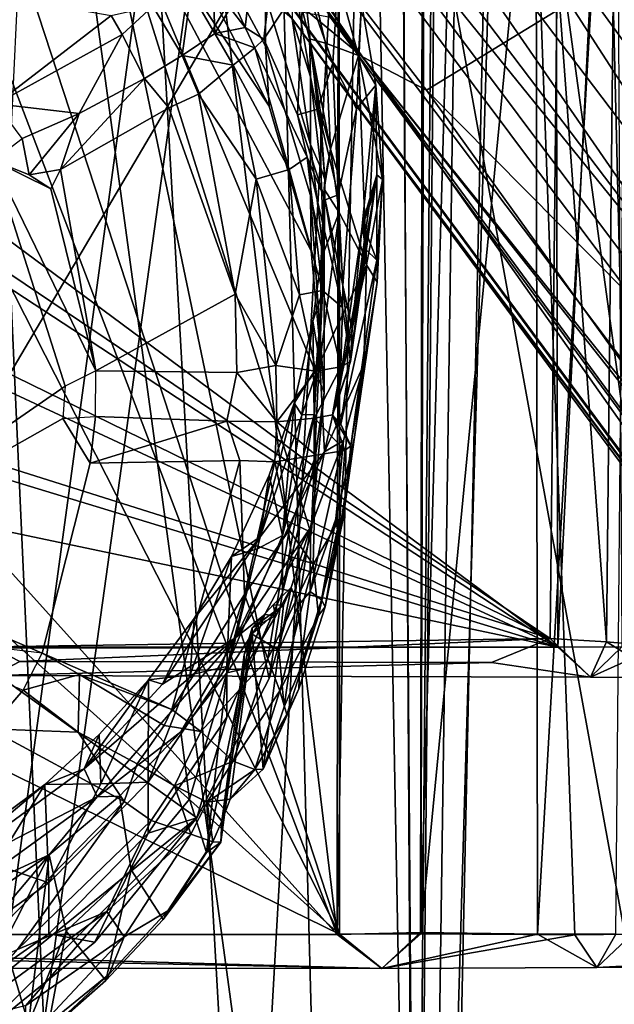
# Model space of a CAD drawing. Header units: millimetres. Extents: x -320 to 320, y -487 to 330.
# Tile 71 of 188: x 16 to 37, y -104 to -70. Entities that reach past the tile are written whole.
import ezdxf

# ---------------------------------------------------------------- set-up
doc = ezdxf.new("R2010")
doc.units = ezdxf.units.MM
doc.layers.add('Layer 01', color=7, linetype='Continuous', true_color=0x000000)
doc.styles.add('Default', font='arial.ttf')
doc.dimstyles.new('Default', dxfattribs={"dimscale": 10, "dimtxt": 2.5, "dimasz": 3, "dimexe": 1, "dimexo": 0.5, "dimgap": 0.8, "dimtad": 1, "dimtoh": 1, "dimzin": 1, "dimdsep": 46, "dimtxsty": 'Default', "dimcen": 2.5, "dimadec": 1, "dimazin": 1, "dimtfac": 1, "dimtdec": 4, "dimtix": 1, "dimtofl": 0, "dimtmove": 1, "dimatfit": 3, "dimfxl": 1, "dimtolj": 1, "dimtzin": 1, "dimarcsym": 0})

# ---------------------------------------------------------------- blocks, each defined once
blk = doc.blocks.new('*D1')
at = {"layer": 'Defpoints', "color": 0}
for p in [(-314.347, -27.146), (314.29, -27.146), (314.29, -476.594)]:
    blk.add_point(p, dxfattribs=at)
at = {"layer": 'Layer 01', "color": 0, "lineweight": -2}
for p, q in [((-314.347, -32.146), (-314.347, -486.594)), ((314.29, -32.146), (314.29, -486.594)), ((-284.347, -476.594), (284.29, -476.594))]:
    blk.add_line(p, q, dxfattribs=at)
at = {"layer": 'Layer 01', "color": 0}
for points in [[(-284.347, -471.594), (-284.347, -481.594), (-314.347, -476.594)], [(284.29, -481.594), (284.29, -471.594), (314.29, -476.594)]]:
    blk.add_solid(points, dxfattribs=at)
at = {"layer": 'Layer 01', "color": 0, "insert": (-0.028, -455.832), "char_height": 25, "attachment_point": 5, "style": 'Default'}
blk.add_mtext('\\A1;628.64', dxfattribs=at)

msp = doc.modelspace()

# ---------------------------------------------------------------- linework, layer by layer
at = {"layer": 'Layer 01'}
for points in [[(29.441, -211.766, 327.513), (13.595, 66.917, 327.213), (18.666, 186.849, 327.273)], [(18.666, 186.849, 327.273), (32.673, 161.467, 327.584), (29.441, -211.766, 327.513)], [(44.323, 185.926, 327.951), (48.599, -148.924, 328.105), (29.441, -211.766, 327.513), (37.379, 158.574, 327.721)], [(29.658, -59.781, 339.516), (47.022, -154.921, 340.06), (45.817, 185.772, 340.01)], [(29.441, -211.766, 327.513), (32.673, 161.467, 327.584), (32.898, 158.493, 327.594)], [(37.379, 158.574, 327.721), (29.441, -211.766, 327.513), (34.745, 157.527, 327.647)], [(29.441, -211.766, 327.513), (32.898, 158.493, 327.594), (34.745, 157.527, 327.647)], [(30.238, -151.754, 322.509), (29.241, 15.348, 322.495), (39.166, 151.829, 322.779)], [(45.103, -151.83, 322.981), (30.238, -151.754, 322.509), (39.166, 151.829, 322.779), (52.004, 60.114, 323.259)], [(27.441, -102.002, 316.494), (27.62, 73.999, 316.498), (20.658, -45.814, 316.499)], [(30.621, 73.95, 316.952), (27.62, 73.999, 316.498), (27.441, -102.002, 316.494)], [(27.519, -101.993, 313.995), (27.487, 40.531, 313.999), (30.86, 73.985, 314.428), (30.328, -101.98, 314.295)], [(30.328, -101.98, 314.295), (30.86, 73.985, 314.428), (34.176, -62.23, 315.387)], [(30.313, -101.942, 316.869), (30.621, 73.95, 316.952), (27.441, -102.002, 316.494)], [(30.313, -101.942, 316.869), (34.182, 33.076, 317.988), (30.621, 73.95, 316.952)], [(13.269, -189.131, 327.213), (13.595, 66.917, 327.213), (29.441, -211.766, 327.513)], [(16.486, -68.317, 314), (27.487, 40.531, 313.999), (27.519, -101.993, 313.995)], [(30.313, -101.942, 316.869), (34.351, -102, 318.041), (34.182, 33.076, 317.988)], [(34.351, -102, 318.041), (37.561, -46.264, 318.502), (34.182, 33.076, 317.988)], [(14.062, -33.073, 322.232), (29.241, 15.348, 322.495), (30.238, -151.754, 322.509)], [(29.658, -59.781, 339.516), (13.628, -8.599, 339.219), (0.065, -109.94, 339.147)], [(-0.033, -10.322, 339.151), (30.593, -9.741, 339.543), (13.508, -132.474, 339.211)], [(13.508, -132.474, 339.211), (30.593, -9.741, 339.543), (18.519, -221.944, 339.28)], [(35.743, -228.854, 339.661), (18.519, -221.944, 339.28), (30.593, -9.741, 339.543), (46.017, -114.25, 340.032)], [(30.593, -9.741, 339.543), (61.565, -15.495, 340.735), (46.017, -114.25, 340.032)], [(27.887, -15.607, 389.488), (0, -18.999, 389.146), (13.921, -117.999, 389.23)], [(13.921, -117.999, 389.23), (31.911, -227.433, 389.573), (27.887, -15.607, 389.488)], [(27.887, -15.607, 389.488), (31.911, -227.433, 389.573), (41.961, -117.999, 389.915)], [(56.036, -23.071, 390.521), (27.887, -15.607, 389.488), (41.961, -117.999, 389.915)], [(14.062, -33.073, 322.232), (19.43, -151.702, 322.294), (4.695, -151.817, 322.141)], [(30.238, -151.754, 322.509), (19.43, -151.702, 322.294), (14.062, -33.073, 322.232)], [(30.527, -72.908, 103.191), (18.246, -57.02, 104.217), (49.451, -36.287, 104.157), (58.994, -55.511, 103.021)], [(15.09, -69.622, 316.501), (27.441, -102.002, 316.494), (20.658, -45.814, 316.499)], [(37.561, -46.264, 318.502), (34.351, -102, 318.041), (37.054, -101.991, 318.501)], [(37.503, -91.985, 294.76), (37.309, -48.971, 288.174), (36.96, -69.783, 290.027)], [(3.691, -68.68, 286.186), (34.962, -51.539, 284.082), (6.684, -71.092, 286.482)], [(6.684, -71.092, 286.482), (34.962, -51.539, 284.082), (35.057, -92.105, 289.058)], [(35.057, -92.105, 289.058), (34.962, -51.539, 284.082), (37.041, -51.92, 284.531)], [(35.057, -92.105, 289.058), (37.041, -51.92, 284.531), (37.263, -92.092, 289.549)], [(21.034, -52.641, 149.093), (19.162, -52.803, 148.086), (41.547, -82.333, 142.468)], [(19.162, -52.803, 148.086), (22.362, -58.641, 145.592), (41.547, -82.333, 142.468)], [(21.034, -52.641, 149.093), (41.547, -82.333, 142.468), (43.223, -81.921, 143.515)], [(28.153, -58.609, 148.388), (21.034, -52.641, 149.093), (43.223, -81.921, 143.515)], [(69.771, -72.004, 101.693), (48.847, -91.401, 101.44), (30.527, -72.908, 103.191), (58.994, -55.511, 103.021)], [(20.547, -61.549, 104.174), (18.246, -57.02, 104.217), (28.316, -71.761, 103.531)], [(18.246, -57.02, 104.217), (30.527, -72.908, 103.191), (28.316, -71.761, 103.531)], [(24.294, -58.037, 287.398), (3.275, -68.16, 288.639), (6.521, -70.614, 288.942)], [(24.294, -58.037, 287.398), (6.521, -70.614, 288.942), (8.33, -73.963, 289.353)], [(34.783, -91.808, 291.545), (35.027, -68.788, 288.724), (24.294, -58.037, 287.398), (8.33, -73.963, 289.353)], [(35.638, -102.023, 315.798), (34.176, -62.23, 315.387), (37.58, -58.178, 315.999), (37.611, -102, 315.998)], [(48.226, -94.205, 136.717), (47.276, -91.884, 139.076), (22.362, -58.641, 145.592), (22.265, -59.513, 143.373)], [(41.547, -82.333, 142.468), (22.362, -58.641, 145.592), (47.276, -91.884, 139.076)], [(37.09, -62.814, 147.678), (28.153, -58.609, 148.388), (43.042, -79.101, 144.388)], [(43.042, -79.101, 144.388), (28.153, -58.609, 148.388), (43.223, -81.921, 143.515)], [(22.265, -59.513, 143.373), (21.711, -61.549, 130.623), (46.026, -93.81, 126.613), (48.226, -94.205, 136.717)], [(0.065, -109.94, 339.147), (30.841, -226.5, 339.541), (29.658, -59.781, 339.516)], [(29.658, -59.781, 339.516), (30.841, -226.5, 339.541), (47.022, -154.921, 340.06)], [(20.547, -61.549, 104.174), (28.316, -71.761, 103.531), (25.346, -69.295, 104.6)], [(27.21, -70.406, 120.164), (46.026, -93.81, 126.613), (21.711, -61.549, 130.623)], [(30.328, -101.98, 314.295), (34.176, -62.23, 315.387), (35.638, -102.023, 315.798)], [(24.916, -71.15, 222.878), (25.844, -63.222, 283.125), (26.279, -69.079, 253.804)], [(25.686, -64.273, 274.978), (25.844, -63.222, 283.125), (24.916, -71.15, 222.878)], [(24.266, -70.743, 222.678), (23.803, -69.699, 225.851), (25.035, -64.075, 273.313)], [(25.686, -64.273, 274.978), (24.916, -71.15, 222.878), (24.266, -70.743, 222.678), (25.035, -64.075, 273.313)], [(19.092, -64.374, 225.324), (-19.092, -64.374, 225.324), (-25.104, -73.459, 226.439), (-1.104, -80.555, 227.31)], [(-1.104, -80.555, 227.31), (0, -80.346, 227.285), (19.092, -64.374, 225.324)], [(19.092, -64.374, 225.324), (0, -80.346, 227.285), (1.104, -80.555, 227.31)], [(2.121, -81.218, 227.392), (19.092, -64.374, 225.324), (1.104, -80.555, 227.31)], [(19.092, -64.374, 225.324), (2.121, -81.218, 227.392), (2.789, -82.228, 227.516)], [(19.092, -64.374, 225.324), (2.789, -82.228, 227.516), (2.978, -83.904, 227.721)], [(22.599, -97.988, 229.451), (25.104, -93.188, 228.861), (19.092, -64.374, 225.324), (2.978, -83.904, 227.721)], [(19.092, -64.374, 225.324), (25.104, -73.459, 226.439), (22.599, -68.659, 225.85)], [(26.549, -78.447, 227.052), (25.104, -73.459, 226.439), (19.092, -64.374, 225.324)], [(19.092, -64.374, 225.324), (27, -83.324, 227.65), (26.549, -78.447, 227.052)], [(26.549, -88.2, 228.249), (27, -83.324, 227.65), (19.092, -64.374, 225.324)], [(26.549, -88.2, 228.249), (19.092, -64.374, 225.324), (25.104, -93.188, 228.861)], [(24.976, -71.391, 240.668), (24.976, -69.639, 254.936), (22.424, -64.894, 254.353), (22.424, -66.646, 240.085)], [(26.438, -68.745, 284.296), (28.183, -71.714, 284.662), (26.504, -65.625, 283.911)], [(26.504, -65.625, 283.911), (28.183, -71.714, 284.662), (28.28, -69.913, 283.921)], [(24.976, -71.391, 240.668), (22.424, -66.646, 240.085), (22.599, -68.659, 225.85), (25.104, -73.459, 226.439)], [(26.279, -69.079, 253.804), (27.568, -67.361, 283.606), (27.29, -71.981, 253.675)], [(28.28, -69.913, 283.921), (28.108, -73.551, 263.002), (27.29, -71.981, 253.675), (27.568, -67.361, 283.606)], [(16.486, -68.317, 314), (27.519, -101.993, 313.995), (15.969, -79.288, 314)], [(8.608, -73.47, 219.387), (10.801, -68.79, 218.821), (19.651, -70.33, 218.998), (15.68, -73.377, 219.376)], [(25.882, -68.682, 283.78), (25.887, -70.454, 269.519), (26.522, -72.447, 274.71)], [(25.882, -68.682, 283.78), (26.522, -72.447, 274.71), (26.491, -71.136, 284.086)], [(25.882, -68.682, 283.78), (26.491, -71.136, 284.086), (27.041, -71.289, 284.608), (26.438, -68.745, 284.296)], [(28.183, -71.714, 284.662), (26.438, -68.745, 284.296), (27.041, -71.289, 284.608)], [(35.027, -68.788, 288.724), (34.783, -91.808, 291.545), (36.734, -91.916, 292.427)], [(35.027, -68.788, 288.724), (36.734, -91.916, 292.427), (36.96, -69.783, 290.027)], [(23.154, -68.95, 221.274), (23.229, -70.949, 220.934), (22.394, -69.53, 220.063)], [(23.154, -68.95, 221.274), (23.756, -70.084, 222.554), (23.229, -70.949, 220.934)], [(26.279, -69.079, 253.804), (26.079, -73.757, 223.383), (24.916, -71.15, 222.878)], [(26.782, -73.561, 235.769), (26.079, -73.757, 223.383), (26.279, -69.079, 253.804)], [(26.782, -73.561, 235.769), (26.279, -69.079, 253.804), (27.29, -71.981, 253.675)], [(22.394, -69.53, 220.063), (22.099, -71.714, 219.991), (21.084, -70.017, 219.222)], [(23.229, -70.949, 220.934), (22.099, -71.714, 219.991), (22.394, -69.53, 220.063)], [(25.346, -69.295, 104.6), (28.316, -71.761, 103.531), (53.757, -107.718, 101.252)], [(53.757, -107.718, 101.252), (25.362, -69.723, 105.701), (25.346, -69.295, 104.6)], [(27.441, -102.002, 316.494), (15.09, -69.622, 316.501), (14.998, -88.192, 316.499)], [(23.803, -69.699, 225.851), (24.266, -70.743, 222.678), (23.756, -70.084, 222.554)], [(26.519, -76.536, 241.3), (26.519, -74.784, 255.568), (24.976, -69.639, 254.936), (24.976, -71.391, 240.668)], [(24.976, -69.639, 254.936), (26.519, -74.784, 255.568), (25.887, -70.454, 269.519)], [(68.116, -127.52, 100.116), (25.362, -69.723, 105.701), (53.757, -107.718, 101.252)], [(25.362, -69.723, 105.701), (52.463, -106.058, 104.994), (25.959, -70.174, 109.508)], [(68.116, -127.52, 100.116), (52.463, -106.058, 104.994), (25.362, -69.723, 105.701)], [(36.96, -69.783, 290.027), (36.734, -91.916, 292.427), (37.503, -91.985, 294.76)], [(19.651, -70.33, 218.998), (21.084, -70.017, 219.222), (20.026, -70.993, 219.073)], [(22.099, -71.714, 219.991), (20.8, -72.499, 219.818), (20.026, -70.993, 219.073), (21.084, -70.017, 219.222)], [(23.229, -70.949, 220.934), (23.756, -70.084, 222.554), (24.266, -70.743, 222.678)], [(52.463, -106.058, 104.994), (51.128, -102.929, 113.834), (27.21, -70.406, 120.164), (25.959, -70.174, 109.508)], [(28.108, -73.551, 263.002), (28.28, -69.913, 283.921), (28.775, -72.734, 284.303)], [(28.775, -72.734, 284.303), (28.28, -69.913, 283.921), (28.183, -71.714, 284.662)], [(15.68, -73.377, 219.376), (19.651, -70.33, 218.998), (20.026, -70.993, 219.073)], [(26.519, -74.784, 255.568), (26.522, -72.447, 274.71), (25.887, -70.454, 269.519)], [(46.026, -93.81, 126.613), (27.21, -70.406, 120.164), (51.128, -102.929, 113.834)], [(24.605, -71.445, 221.58), (23.229, -70.949, 220.934), (24.266, -70.743, 222.678)], [(24.916, -71.15, 222.878), (24.605, -71.445, 221.58), (24.266, -70.743, 222.678)], [(6.684, -71.092, 286.482), (35.057, -92.105, 289.058), (8.46, -74.698, 286.927)], [(15.68, -73.377, 219.376), (20.026, -70.993, 219.073), (18.552, -73.716, 219.963)], [(20.8, -72.499, 219.818), (18.552, -73.716, 219.963), (20.026, -70.993, 219.073)], [(23.854, -72.04, 220.371), (22.099, -71.714, 219.991), (23.229, -70.949, 220.934)], [(24.605, -71.445, 221.58), (23.854, -72.04, 220.371), (23.229, -70.949, 220.934)], [(24.916, -71.15, 222.878), (26.079, -73.757, 223.383), (26.41, -75.211, 222.365), (24.605, -71.445, 221.58)], [(26.884, -74.271, 280.826), (26.491, -71.136, 284.086), (26.522, -72.447, 274.71)], [(26.884, -74.271, 280.826), (26.861, -73.6, 284.388), (26.491, -71.136, 284.086)], [(26.491, -71.136, 284.086), (27.208, -74.945, 285.033), (27.041, -71.289, 284.608)], [(26.861, -73.6, 284.388), (27.208, -74.945, 285.033), (26.491, -71.136, 284.086)], [(23.854, -72.04, 220.371), (24.605, -71.445, 221.58), (25.786, -75.645, 221.163)], [(24.605, -71.445, 221.58), (26.41, -75.211, 222.365), (25.786, -75.645, 221.163)], [(26.519, -76.536, 241.3), (24.976, -71.391, 240.668), (25.104, -73.459, 226.439), (26.549, -78.447, 227.052)], [(28.183, -71.714, 284.662), (27.041, -71.289, 284.608), (27.208, -74.945, 285.033)], [(22.656, -73.044, 219.513), (21.634, -73.51, 219.387), (20.8, -72.499, 219.818), (22.099, -71.714, 219.991)], [(23.854, -72.04, 220.371), (22.656, -73.044, 219.513), (22.099, -71.714, 219.991)], [(28.183, -71.714, 284.662), (27.208, -74.945, 285.033), (28.456, -78.926, 285.547)], [(28.775, -72.734, 284.303), (28.183, -71.714, 284.662), (29.001, -75.989, 284.677)], [(28.456, -78.926, 285.547), (29.001, -75.989, 284.677), (28.183, -71.714, 284.662)], [(53.757, -107.718, 101.252), (28.316, -71.761, 103.531), (58.05, -112.253, 99.909)], [(58.05, -112.253, 99.909), (28.316, -71.761, 103.531), (43.53, -91.004, 101.726)], [(43.53, -91.004, 101.726), (28.316, -71.761, 103.531), (30.527, -72.908, 103.191)], [(24.649, -75.978, 220.208), (22.656, -73.044, 219.513), (23.854, -72.04, 220.371)], [(24.649, -75.978, 220.208), (23.854, -72.04, 220.371), (25.786, -75.645, 221.163)], [(27.473, -76.519, 233.946), (26.782, -73.561, 235.769), (27.29, -71.981, 253.675)], [(28.108, -73.551, 263.002), (27.473, -76.519, 233.946), (27.29, -71.981, 253.675)], [(17.898, -75.64, 219.654), (18.552, -73.716, 219.963), (20.8, -72.499, 219.818)], [(20.8, -72.499, 219.818), (21.634, -73.51, 219.387), (17.898, -75.64, 219.654)], [(26.519, -74.784, 255.568), (26.884, -75.582, 270.149), (26.522, -72.447, 274.71)], [(26.522, -72.447, 274.71), (26.884, -75.582, 270.149), (26.884, -74.271, 280.826)], [(28.775, -72.734, 284.303), (27.963, -81.139, 229.255), (27.633, -79.637, 224.1), (28.108, -73.551, 263.002)], [(28.775, -72.734, 284.303), (28.575, -76.735, 264.94), (27.963, -81.139, 229.255)], [(28.775, -72.734, 284.303), (28.815, -75.824, 276.428), (28.575, -76.735, 264.94)], [(28.775, -72.734, 284.303), (29.001, -75.989, 284.677), (28.815, -75.824, 276.428)], [(30.527, -72.908, 103.191), (48.847, -91.401, 101.44), (43.53, -91.004, 101.726)], [(22.656, -73.044, 219.513), (23.926, -79.933, 220.175), (21.634, -73.51, 219.387)], [(24.649, -75.978, 220.208), (23.926, -79.933, 220.175), (22.656, -73.044, 219.513)], [(16.586, -74.567, 220.087), (15.68, -73.377, 219.376), (18.552, -73.716, 219.963)], [(19.118, -82.577, 220.507), (17.898, -75.64, 219.654), (21.634, -73.51, 219.387), (23.926, -79.933, 220.175)], [(26.782, -73.561, 235.769), (27.473, -76.519, 233.946), (27.025, -76.684, 223.742), (26.079, -73.757, 223.383)], [(26.861, -73.6, 284.388), (26.884, -74.271, 280.826), (27.016, -75.982, 284.501)], [(26.861, -73.6, 284.388), (27.016, -75.982, 284.501), (27.208, -74.945, 285.033)], [(28.108, -73.551, 263.002), (27.633, -79.637, 224.1), (27.473, -76.519, 233.946)], [(8.213, -78.814, 289.949), (34.783, -91.808, 291.545), (8.33, -73.963, 289.353)], [(16.82, -75.822, 219.903), (16.586, -74.567, 220.087), (18.552, -73.716, 219.963)], [(16.82, -75.822, 219.903), (18.552, -73.716, 219.963), (17.898, -75.64, 219.654)], [(26.079, -73.757, 223.383), (27.025, -76.684, 223.742), (26.41, -75.211, 222.365)], [(26.884, -75.582, 270.149), (27.016, -75.982, 284.501), (26.884, -74.271, 280.826)], [(16.586, -74.567, 220.087), (16.82, -75.822, 219.903), (15.587, -75.327, 219.617)], [(8.075, -79.545, 287.522), (8.46, -74.698, 286.927), (35.057, -92.105, 289.058)], [(26.519, -74.784, 255.568), (26.519, -76.536, 241.3), (26.999, -78.726, 265.105)], [(26.999, -78.726, 265.105), (26.884, -75.582, 270.149), (26.519, -74.784, 255.568)], [(27, -76.316, 284.722), (27.517, -77.12, 285.316), (27.208, -74.945, 285.033)], [(27.016, -75.982, 284.501), (27, -76.316, 284.722), (27.208, -74.945, 285.033)], [(27.517, -77.12, 285.316), (28.456, -78.926, 285.547), (27.208, -74.945, 285.033)], [(9.558, -88.979, 221.292), (9.555, -79.435, 220.12), (15.587, -75.327, 219.617), (18.06, -83.111, 220.572)], [(17.566, -76.302, 219.729), (19.118, -82.577, 220.507), (15.587, -75.327, 219.617)], [(18.06, -83.111, 220.572), (15.587, -75.327, 219.617), (19.118, -82.577, 220.507)], [(15.587, -75.327, 219.617), (16.82, -75.822, 219.903), (17.566, -76.302, 219.729)], [(26.935, -79.816, 221.952), (25.786, -75.645, 221.163), (26.41, -75.211, 222.365)], [(26.935, -79.816, 221.952), (26.41, -75.211, 222.365), (27.624, -80.394, 223.174)], [(27.025, -76.684, 223.742), (27.624, -80.394, 223.174), (26.41, -75.211, 222.365)], [(17.898, -75.64, 219.654), (17.566, -76.302, 219.729), (16.82, -75.822, 219.903)], [(19.118, -82.577, 220.507), (17.566, -76.302, 219.729), (17.898, -75.64, 219.654)], [(26.147, -79.957, 221.076), (24.649, -75.978, 220.208), (25.786, -75.645, 221.163)], [(26.147, -79.957, 221.076), (25.786, -75.645, 221.163), (26.935, -79.816, 221.952)], [(27.016, -75.982, 284.501), (26.884, -75.582, 270.149), (26.999, -78.726, 265.105)], [(24.649, -75.978, 220.208), (25.325, -82.393, 220.715), (23.926, -79.933, 220.175)], [(25.325, -82.393, 220.715), (24.649, -75.978, 220.208), (26.147, -79.957, 221.076)], [(26.999, -78.726, 265.105), (26.924, -79.908, 272.541), (27, -76.316, 284.722), (27.016, -75.982, 284.501)], [(28.78, -76.101, 274.591), (28.815, -75.824, 276.428), (28.322, -77.486, 276.307), (28.304, -77.62, 274.09)], [(28.322, -77.486, 276.307), (28.815, -75.824, 276.428), (28.808, -78.765, 276.654)], [(28.456, -78.926, 285.547), (28.821, -79.524, 285.139), (29.001, -75.989, 284.677)], [(28.815, -75.824, 276.428), (28.733, -76.406, 272.267), (28.575, -76.735, 264.94)], [(28.78, -76.101, 274.591), (28.733, -76.406, 272.267), (28.815, -75.824, 276.428)], [(28.808, -78.765, 276.654), (28.815, -75.824, 276.428), (29.001, -75.989, 284.677)], [(28.821, -79.524, 285.139), (28.808, -78.765, 276.654), (29.001, -75.989, 284.677)], [(27.517, -77.12, 285.316), (27, -76.316, 284.722), (26.891, -78.724, 285.017)], [(26.924, -79.908, 272.541), (26.891, -78.724, 285.017), (27, -76.316, 284.722)], [(28.304, -77.62, 274.09), (28.733, -76.406, 272.267), (28.78, -76.101, 274.591)], [(26.519, -76.536, 241.3), (26.549, -78.447, 227.052), (27, -83.324, 227.65)], [(27, -83.324, 227.65), (26.999, -78.726, 265.105), (26.519, -76.536, 241.3)], [(27.633, -79.637, 224.1), (27.025, -76.684, 223.742), (27.473, -76.519, 233.946)], [(27.624, -80.394, 223.174), (27.025, -76.684, 223.742), (27.633, -79.637, 224.1)], [(27.434, -83.695, 224.619), (27.902, -82.263, 224.297), (28.733, -76.406, 272.267)], [(28.304, -77.62, 274.09), (27.434, -83.695, 224.619), (28.733, -76.406, 272.267)], [(27.902, -82.263, 224.297), (27.963, -81.139, 229.255), (28.733, -76.406, 272.267)], [(28.733, -76.406, 272.267), (27.963, -81.139, 229.255), (28.575, -76.735, 264.94)], [(28.456, -78.926, 285.547), (27.517, -77.12, 285.316), (26.847, -82.296, 285.96)], [(26.847, -82.296, 285.96), (27.517, -77.12, 285.316), (26.891, -78.724, 285.017)], [(27.434, -83.695, 224.619), (28.304, -77.62, 274.09), (28.436, -78.397, 274.255), (27.574, -84.42, 225.204)], [(28.436, -78.397, 274.255), (28.304, -77.62, 274.09), (28.322, -77.486, 276.307)], [(28.322, -77.486, 276.307), (28.808, -78.765, 276.654), (28.436, -78.397, 274.255)], [(26.847, -82.296, 285.96), (26.891, -78.724, 285.017), (26.601, -80.864, 285.258)], [(26.924, -79.908, 272.541), (26.601, -80.864, 285.258), (26.891, -78.724, 285.017)], [(26.999, -78.726, 265.105), (26.655, -85.841, 242.442), (26.655, -84.089, 256.71)], [(27, -83.324, 227.65), (26.655, -85.841, 242.442), (26.999, -78.726, 265.105)], [(26.655, -84.089, 256.71), (26.924, -79.908, 272.541), (26.999, -78.726, 265.105)], [(28.808, -78.765, 276.654), (27.574, -84.42, 225.204), (28.436, -78.397, 274.255)], [(8.213, -78.814, 289.949), (5.53, -82.582, 290.412), (34.783, -91.808, 291.545)], [(26.847, -82.296, 285.96), (27.009, -85.372, 286.337), (28.456, -78.926, 285.547)], [(28.456, -78.926, 285.547), (27.009, -85.372, 286.337), (28.358, -82.367, 285.455)], [(28.808, -78.765, 276.654), (27.912, -85.169, 224.826), (27.574, -84.42, 225.204)], [(28.808, -78.765, 276.654), (28.821, -79.524, 285.139), (27.912, -85.169, 224.826)], [(28.456, -78.926, 285.547), (28.358, -82.367, 285.455), (28.821, -79.524, 285.139)], [(15.969, -79.288, 314), (27.519, -101.993, 313.995), (9.992, -86.29, 313.998)], [(8.075, -79.545, 287.522), (35.057, -92.105, 289.058), (5.346, -83.059, 287.952)], [(27.624, -80.394, 223.174), (27.633, -79.637, 224.1), (27.902, -82.263, 224.297)], [(27.633, -79.637, 224.1), (27.963, -81.139, 229.255), (27.902, -82.263, 224.297)], [(27.648, -87.667, 225.085), (27.912, -85.169, 224.826), (28.821, -79.524, 285.139), (28.036, -84.861, 255.914)], [(28.821, -79.524, 285.139), (28.358, -82.367, 285.455), (28.036, -84.861, 255.914)], [(23.986, -82.637, 220.491), (19.118, -82.577, 220.507), (23.926, -79.933, 220.175)], [(23.986, -82.637, 220.491), (23.926, -79.933, 220.175), (25.325, -82.393, 220.715)], [(26.147, -79.957, 221.076), (26.702, -82.588, 221.666), (25.325, -82.393, 220.715)], [(26.147, -79.957, 221.076), (26.935, -79.816, 221.952), (26.702, -82.588, 221.666)], [(26.924, -79.908, 272.541), (26.655, -84.089, 256.71), (26.601, -80.864, 285.258)], [(27.574, -82.441, 222.931), (26.702, -82.588, 221.666), (26.935, -79.816, 221.952)], [(27.624, -80.394, 223.174), (27.574, -82.441, 222.931), (26.935, -79.816, 221.952)], [(27.574, -82.441, 222.931), (27.624, -80.394, 223.174), (27.902, -82.263, 224.297)], [(26.847, -82.296, 285.96), (26.601, -80.864, 285.258), (25.958, -83.69, 285.627)], [(26.601, -80.864, 285.258), (26.23, -84.091, 274.161), (25.958, -83.69, 285.627)], [(26.23, -84.091, 274.161), (26.601, -80.864, 285.258), (26.655, -84.089, 256.71)], [(23.986, -82.637, 220.491), (25.325, -82.393, 220.715), (25.367, -84.336, 221.543)], [(26.847, -82.296, 285.96), (24.786, -88.3, 286.699), (27.009, -85.372, 286.337)], [(24.786, -88.3, 286.699), (26.847, -82.296, 285.96), (25.958, -83.69, 285.627)], [(26.702, -82.588, 221.666), (25.367, -84.336, 221.543), (25.325, -82.393, 220.715)], [(27.574, -82.441, 222.931), (26.664, -84.208, 222.558), (26.702, -82.588, 221.666)], [(27.574, -82.441, 222.931), (27.282, -84.1, 223.86), (26.664, -84.208, 222.558)], [(27.009, -85.372, 286.337), (27.666, -84.981, 285.779), (28.358, -82.367, 285.455)], [(27.574, -82.441, 222.931), (27.902, -82.263, 224.297), (27.282, -84.1, 223.86)], [(27.434, -83.695, 224.619), (27.282, -84.1, 223.86), (27.902, -82.263, 224.297)], [(27.392, -87.681, 255.603), (28.036, -84.861, 255.914), (28.358, -82.367, 285.455), (27.666, -84.981, 285.779)], [(15.518, -92.088, 291.578), (34.783, -91.808, 291.545), (5.53, -82.582, 290.412)], [(23.638, -84.318, 221.266), (19.106, -84.157, 221.245), (19.118, -82.577, 220.507), (23.986, -82.637, 220.491)], [(23.986, -82.637, 220.491), (25.367, -84.336, 221.543), (23.638, -84.318, 221.266)], [(26.702, -82.588, 221.666), (26.664, -84.208, 222.558), (25.367, -84.336, 221.543)], [(0.91, -84.933, 288.181), (5.346, -83.059, 287.952), (35.057, -92.105, 289.058)], [(18.06, -83.111, 220.572), (17.978, -84.224, 220.712), (9.558, -88.979, 221.292)], [(26.549, -88.2, 228.249), (26.655, -85.841, 242.442), (27, -83.324, 227.65)], [(24.786, -88.3, 286.699), (25.958, -83.69, 285.627), (25.104, -86.181, 285.933)], [(25.558, -88.25, 259.009), (25.104, -86.181, 285.933), (25.958, -83.69, 285.627)], [(25.958, -83.69, 285.627), (26.23, -84.091, 274.161), (25.558, -88.25, 259.009)], [(27.282, -84.1, 223.86), (27.434, -83.695, 224.619), (27.574, -84.42, 225.204)], [(-4.913, -109.675, 230.886), (9.939, -108.241, 230.71), (22.599, -97.988, 229.451), (2.978, -83.904, 227.721)], [(19.106, -84.157, 221.245), (18.929, -85.765, 220.899), (17.978, -84.224, 220.712)], [(18.929, -85.765, 220.899), (19.106, -84.157, 221.245), (23.638, -84.318, 221.266)], [(26.655, -84.089, 256.71), (26.655, -85.841, 242.442), (25.555, -90.222, 242.98)], [(26.655, -84.089, 256.71), (25.555, -90.222, 242.98), (25.558, -88.25, 259.009)], [(26.655, -84.089, 256.71), (25.558, -88.25, 259.009), (26.23, -84.091, 274.161)], [(27.705, -85.326, 223.507), (26.664, -84.208, 222.558), (27.282, -84.1, 223.86)], [(27.912, -85.169, 224.826), (27.282, -84.1, 223.86), (27.574, -84.42, 225.204)], [(27.705, -85.326, 223.507), (27.282, -84.1, 223.86), (27.912, -85.169, 224.826)], [(9.558, -88.979, 221.292), (17.978, -84.224, 220.712), (18.929, -85.765, 220.899), (17.274, -92.308, 221.704)], [(24.085, -85.672, 220.88), (18.929, -85.765, 220.899), (23.638, -84.318, 221.266)], [(25.295, -85.721, 221.112), (24.085, -85.672, 220.88), (23.638, -84.318, 221.266), (25.367, -84.336, 221.543)], [(25.295, -85.721, 221.112), (25.367, -84.336, 221.543), (26.702, -85.486, 222.022)], [(26.702, -85.486, 222.022), (25.367, -84.336, 221.543), (26.664, -84.208, 222.558)], [(26.702, -85.486, 222.022), (26.664, -84.208, 222.558), (27.705, -85.326, 223.507)], [(-34.989, -92.104, 289.06), (0.91, -84.933, 288.181), (35.057, -92.105, 289.058)], [(27.666, -84.981, 285.779), (26.51, -90.18, 257.336), (27.392, -87.681, 255.603)], [(26.52, -87.982, 286.161), (26.51, -90.18, 257.336), (27.666, -84.981, 285.779)], [(27.009, -85.372, 286.337), (26.52, -87.982, 286.161), (27.666, -84.981, 285.779)], [(27.492, -88.31, 235.649), (28.036, -84.861, 255.914), (27.392, -87.681, 255.603)], [(27.648, -87.667, 225.085), (28.036, -84.861, 255.914), (27.492, -88.31, 235.649)], [(27.912, -85.169, 224.826), (27.648, -87.667, 225.085), (27.539, -87.673, 223.966), (27.705, -85.326, 223.507)], [(23.946, -91.767, 287.123), (27.009, -85.372, 286.337), (24.786, -88.3, 286.699)], [(27.009, -85.372, 286.337), (23.946, -91.767, 287.123), (26.52, -87.982, 286.161)], [(25.789, -88.073, 221.821), (25.295, -85.721, 221.112), (26.702, -85.486, 222.022)], [(25.789, -88.073, 221.821), (26.702, -85.486, 222.022), (26.615, -89.257, 222.888)], [(27.705, -85.326, 223.507), (27.539, -87.673, 223.966), (26.615, -89.257, 222.888), (26.702, -85.486, 222.022)], [(17.274, -92.308, 221.704), (18.929, -85.765, 220.899), (24.085, -85.672, 220.88), (21.742, -94.253, 221.932)], [(24.25, -90.289, 221.582), (21.742, -94.253, 221.932), (24.085, -85.672, 220.88)], [(25.295, -85.721, 221.112), (24.25, -90.289, 221.582), (24.085, -85.672, 220.88)], [(24.25, -90.289, 221.582), (25.295, -85.721, 221.112), (25.789, -88.073, 221.821)], [(25.555, -90.222, 242.98), (26.655, -85.841, 242.442), (26.549, -88.2, 228.249), (25.104, -93.188, 228.861)], [(24.786, -88.3, 286.699), (25.104, -86.181, 285.933), (23.799, -88.984, 286.28)], [(24.695, -88.713, 273.369), (23.799, -88.984, 286.28), (25.104, -86.181, 285.933)], [(25.558, -88.25, 259.009), (24.695, -88.713, 273.369), (25.104, -86.181, 285.933)], [(2.062, -89.545, 313.996), (9.992, -86.29, 313.998), (27.519, -101.993, 313.995)], [(26.51, -90.18, 257.336), (26.905, -90.477, 237.425), (27.392, -87.681, 255.603)], [(26.615, -89.257, 222.888), (27.539, -87.673, 223.966), (26.805, -91.013, 224.357)], [(27.024, -90.717, 225.465), (26.805, -91.013, 224.357), (27.539, -87.673, 223.966)], [(27.392, -87.681, 255.603), (26.905, -90.477, 237.425), (27.492, -88.31, 235.649)], [(27.648, -87.667, 225.085), (27.492, -88.31, 235.649), (27.024, -90.717, 225.465)], [(27.024, -90.717, 225.465), (27.539, -87.673, 223.966), (27.648, -87.667, 225.085)], [(-27.493, -102.001, 316.496), (27.441, -102.002, 316.494), (14.998, -88.192, 316.499)], [(23.946, -91.767, 287.123), (24.947, -90.976, 286.521), (26.52, -87.982, 286.161)], [(24.25, -90.289, 221.582), (25.789, -88.073, 221.821), (25.051, -92.503, 222.561)], [(25.862, -90.05, 277.923), (26.52, -87.982, 286.161), (24.947, -90.976, 286.521), (25.328, -91.026, 278.424)], [(25.051, -92.503, 222.561), (25.789, -88.073, 221.821), (26.615, -89.257, 222.888)], [(26.109, -90.651, 263.672), (26.52, -87.982, 286.161), (25.862, -90.05, 277.923)], [(26.52, -87.982, 286.161), (26.109, -90.651, 263.672), (26.51, -90.18, 257.336)], [(24.786, -88.3, 286.699), (21.418, -93.375, 287.32), (23.946, -91.767, 287.123)], [(21.418, -93.375, 287.32), (24.786, -88.3, 286.699), (22.515, -91.112, 286.54)], [(24.786, -88.3, 286.699), (23.799, -88.984, 286.28), (22.515, -91.112, 286.54)], [(23.64, -94.518, 243.508), (23.64, -92.766, 257.776), (25.558, -88.25, 259.009), (25.555, -90.222, 242.98)], [(25.558, -88.25, 259.009), (23.64, -92.766, 257.776), (24.695, -88.713, 273.369)], [(26.905, -90.477, 237.425), (27.024, -90.717, 225.465), (27.492, -88.31, 235.649)], [(23.64, -92.766, 257.776), (23.799, -88.984, 286.28), (24.695, -88.713, 273.369)], [(16.215, -92.185, 221.685), (9.558, -88.979, 221.292), (17.274, -92.308, 221.704)], [(22.378, -93.062, 272.295), (23.799, -88.984, 286.28), (23.64, -92.766, 257.776)], [(23.799, -88.984, 286.28), (22.378, -93.062, 272.295), (22.515, -91.112, 286.54)], [(-12.704, -102.001, 313.999), (2.062, -89.545, 313.996), (27.519, -101.993, 313.995)], [(25.051, -92.503, 222.561), (26.615, -89.257, 222.888), (25.466, -93.606, 223.646)], [(25.466, -93.606, 223.646), (26.615, -89.257, 222.888), (26.805, -91.013, 224.357)], [(23.64, -94.518, 243.508), (25.555, -90.222, 242.98), (25.104, -93.188, 228.861), (22.599, -97.988, 229.451)], [(25.328, -91.026, 278.424), (25.231, -90.645, 277.857), (25.862, -90.05, 277.923)], [(25.231, -90.645, 277.857), (25.588, -90.655, 276.233), (25.862, -90.05, 277.923)], [(25.427, -92.206, 262.109), (25.862, -90.05, 277.923), (25.588, -90.655, 276.233)], [(25.427, -92.206, 262.109), (26.109, -90.651, 263.672), (25.862, -90.05, 277.923)], [(26.109, -90.651, 263.672), (25.613, -94.164, 233.516), (26.14, -92.916, 233.384), (26.51, -90.18, 257.336)], [(26.51, -90.18, 257.336), (26.14, -92.916, 233.384), (26.905, -90.477, 237.425)], [(24.25, -90.289, 221.582), (22.738, -95.013, 222.179), (21.742, -94.253, 221.932)], [(22.738, -95.013, 222.179), (24.25, -90.289, 221.582), (25.051, -92.503, 222.561)], [(26.905, -90.477, 237.425), (26.14, -92.916, 233.384), (26.117, -93.534, 225.811), (27.024, -90.717, 225.465)], [(24.507, -91.439, 278), (25.231, -90.645, 277.857), (25.328, -91.026, 278.424)], [(25.231, -90.645, 277.857), (24.507, -91.439, 278), (25.588, -90.655, 276.233)], [(25.588, -90.655, 276.233), (24.507, -91.439, 278), (24.513, -91.656, 275.935)], [(24.513, -91.656, 275.935), (25.427, -92.206, 262.109), (25.588, -90.655, 276.233)], [(25.613, -94.164, 233.516), (26.109, -90.651, 263.672), (25.427, -92.206, 262.109)], [(27.024, -90.717, 225.465), (26.117, -93.534, 225.811), (25.704, -94.425, 224.9), (26.805, -91.013, 224.357)], [(21.418, -93.375, 287.32), (22.515, -91.112, 286.54), (20.941, -93.23, 286.795)], [(22.515, -91.112, 286.54), (22.378, -93.062, 272.295), (20.941, -93.23, 286.795)], [(23.946, -91.767, 287.123), (23.634, -92.993, 286.775), (24.947, -90.976, 286.521)], [(23.634, -92.993, 286.775), (24.231, -92.85, 278.474), (24.947, -90.976, 286.521)], [(24.947, -90.976, 286.521), (24.231, -92.85, 278.474), (25.328, -91.026, 278.424)], [(25.328, -91.026, 278.424), (24.231, -92.85, 278.474), (24.507, -91.439, 278)], [(25.466, -93.606, 223.646), (26.805, -91.013, 224.357), (25.704, -94.425, 224.9)], [(24.231, -92.85, 278.474), (24.234, -92.367, 276.423), (24.507, -91.439, 278)], [(24.513, -91.656, 275.935), (24.507, -91.439, 278), (24.234, -92.367, 276.423)], [(16.505, -92.595, 291.395), (34.783, -91.808, 291.545), (15.518, -92.088, 291.578)], [(16.505, -92.595, 291.395), (32.767, -92.631, 291.416), (34.783, -91.808, 291.545)], [(23.946, -91.767, 287.123), (21.418, -93.375, 287.32), (18.716, -96.299, 287.679)], [(23.946, -91.767, 287.123), (18.716, -96.299, 287.679), (19.166, -97.258, 287.798)], [(23.946, -91.767, 287.123), (19.166, -97.258, 287.798), (22.051, -95.024, 287.004)], [(23.946, -91.767, 287.123), (22.051, -95.024, 287.004), (23.634, -92.993, 286.775)], [(23.471, -98.098, 226.036), (23.757, -97.346, 226.03), (24.513, -91.656, 275.935)], [(23.471, -98.098, 226.036), (24.513, -91.656, 275.935), (24.234, -92.367, 276.423)], [(24.889, -96.305, 226.042), (24.513, -91.656, 275.935), (23.757, -97.346, 226.03)], [(24.513, -91.656, 275.935), (24.889, -96.305, 226.042), (25.427, -92.206, 262.109)], [(32.767, -92.631, 291.416), (36.183, -93.139, 290.287), (34.783, -91.808, 291.545)], [(36.734, -91.916, 292.427), (34.783, -91.808, 291.545), (36.183, -93.139, 290.287)], [(36.183, -93.139, 290.287), (38.751, -93.161, 293.554), (36.734, -91.916, 292.427)], [(37.503, -91.985, 294.76), (36.734, -91.916, 292.427), (38.751, -93.161, 293.554)], [(-15.37, -92.153, 289.07), (-34.989, -92.104, 289.06), (35.057, -92.105, 289.058)], [(35.057, -92.105, 289.058), (15.448, -92.135, 289.066), (-15.37, -92.153, 289.07)], [(36.183, -93.139, 290.287), (15.573, -93.082, 290.223), (15.448, -92.135, 289.066), (35.057, -92.105, 289.058)], [(15.573, -93.082, 290.223), (16.505, -92.595, 291.395), (15.518, -92.088, 291.578)], [(25.613, -94.164, 233.516), (25.427, -92.206, 262.109), (24.889, -96.305, 226.042)], [(36.183, -93.139, 290.287), (35.057, -92.105, 289.058), (37.263, -92.092, 289.549)], [(36.183, -93.139, 290.287), (38.631, -92.034, 290.591), (38.751, -93.161, 293.554)], [(37.263, -92.092, 289.549), (38.631, -92.034, 290.591), (36.183, -93.139, 290.287)], [(15.573, -93.082, 290.223), (32.767, -92.631, 291.416), (16.505, -92.595, 291.395)], [(15.573, -93.082, 290.223), (36.183, -93.139, 290.287), (32.767, -92.631, 291.416)], [(18.559, -93.047, 221.782), (16.62, -93.585, 222.422), (17.274, -92.308, 221.704)], [(21.742, -94.253, 221.932), (18.559, -93.047, 221.782), (17.274, -92.308, 221.704)], [(25.051, -92.503, 222.561), (23.854, -96.033, 223.317), (22.738, -95.013, 222.179)], [(24.231, -92.85, 278.474), (23.432, -98.822, 226.267), (23.471, -98.098, 226.036), (24.234, -92.367, 276.423)], [(25.051, -92.503, 222.561), (25.466, -93.606, 223.646), (23.854, -96.033, 223.317)], [(20.923, -98.51, 243.998), (20.923, -96.758, 258.266), (23.64, -92.766, 257.776), (23.64, -94.518, 243.508)], [(23.64, -92.766, 257.776), (20.923, -96.758, 258.266), (22.378, -93.062, 272.295)], [(23.432, -98.822, 226.267), (24.231, -92.85, 278.474), (22.943, -99.176, 230.312)], [(22.943, -99.176, 230.312), (24.231, -92.85, 278.474), (23.634, -92.993, 286.775)], [(26.14, -92.916, 233.384), (25.613, -94.164, 233.516), (24.889, -96.305, 226.042), (26.117, -93.534, 225.811)], [(16.62, -93.585, 222.422), (15.454, -94.919, 222.023), (15.524, -93.142, 221.808)], [(16.62, -93.585, 222.422), (18.559, -93.047, 221.782), (18.513, -95.033, 222.582)], [(20.544, -96.123, 222.709), (18.513, -95.033, 222.582), (18.559, -93.047, 221.782), (21.478, -94.802, 221.993)], [(21.478, -94.802, 221.993), (18.559, -93.047, 221.782), (21.742, -94.253, 221.932)], [(18.716, -96.299, 287.679), (21.418, -93.375, 287.32), (20.941, -93.23, 286.795)], [(18.716, -96.299, 287.679), (20.941, -93.23, 286.795), (19.24, -95.113, 287.015)], [(20.941, -93.23, 286.795), (19.29, -96.819, 272.756), (19.24, -95.113, 287.015)], [(19.29, -96.819, 272.756), (20.941, -93.23, 286.795), (20.923, -96.758, 258.266)], [(20.923, -96.758, 258.266), (20.941, -93.23, 286.795), (22.378, -93.062, 272.295)], [(23.634, -92.993, 286.775), (22.051, -95.024, 287.004), (22.355, -97.342, 258.371)], [(22.943, -99.176, 230.312), (23.634, -92.993, 286.775), (22.355, -97.342, 258.371)], [(15.454, -94.919, 222.023), (16.62, -93.585, 222.422), (18.513, -95.033, 222.582)], [(24.605, -96.318, 224.634), (23.854, -96.033, 223.317), (25.466, -93.606, 223.646)], [(25.704, -94.425, 224.9), (24.605, -96.318, 224.634), (25.466, -93.606, 223.646)], [(24.889, -96.305, 226.042), (25.704, -94.425, 224.9), (26.117, -93.534, 225.811)], [(21.742, -94.253, 221.932), (22.738, -95.013, 222.179), (21.478, -94.802, 221.993)], [(22.599, -97.988, 229.451), (20.923, -98.51, 243.998), (23.64, -94.518, 243.508)], [(24.605, -96.318, 224.634), (25.704, -94.425, 224.9), (24.889, -96.305, 226.042)], [(20.096, -97.417, 222.323), (13.953, -103.701, 223.093), (10.885, -99.769, 222.619), (15.454, -94.919, 222.023)], [(20.096, -97.417, 222.323), (15.454, -94.919, 222.023), (18.513, -95.033, 222.582)], [(21.838, -96.887, 223.081), (20.544, -96.123, 222.709), (21.478, -94.802, 221.993), (22.738, -95.013, 222.179)], [(23.854, -96.033, 223.317), (21.838, -96.887, 223.081), (22.738, -95.013, 222.179)], [(18.716, -96.299, 287.679), (19.24, -95.113, 287.015), (17.368, -96.832, 287.214)], [(19.24, -95.113, 287.015), (19.29, -96.819, 272.756), (17.368, -96.832, 287.214)], [(20.096, -97.417, 222.323), (18.513, -95.033, 222.582), (20.544, -96.123, 222.709)], [(19.934, -97.242, 287.287), (22.051, -95.024, 287.004), (19.166, -97.258, 287.798)], [(20.335, -99.774, 257.087), (22.355, -97.342, 258.371), (22.051, -95.024, 287.004), (19.934, -97.242, 287.287)], [(22.959, -97.441, 224.196), (21.838, -96.887, 223.081), (23.854, -96.033, 223.317)], [(24.605, -96.318, 224.634), (22.959, -97.441, 224.196), (23.854, -96.033, 223.317)], [(19.166, -97.258, 287.798), (18.716, -96.299, 287.679), (13.156, -100.362, 288.18)], [(13.156, -100.362, 288.18), (18.716, -96.299, 287.679), (17.368, -96.832, 287.214)], [(21.029, -98.075, 222.59), (20.096, -97.417, 222.323), (20.544, -96.123, 222.709), (21.838, -96.887, 223.081)], [(23.757, -97.346, 226.03), (22.959, -97.441, 224.196), (24.605, -96.318, 224.634)], [(24.889, -96.305, 226.042), (23.757, -97.346, 226.03), (24.605, -96.318, 224.634)], [(13.156, -100.362, 288.18), (17.368, -96.832, 287.214), (14.775, -98.747, 287.476)], [(17.368, -96.832, 287.214), (15.651, -99.591, 275.767), (14.775, -98.747, 287.476)], [(15.651, -99.591, 275.767), (17.368, -96.832, 287.214), (17.496, -100.231, 258.692)], [(17.496, -100.231, 258.692), (17.368, -96.832, 287.214), (19.29, -96.819, 272.756)], [(17.496, -101.983, 244.424), (17.496, -100.231, 258.692), (20.923, -96.758, 258.266), (20.923, -98.51, 243.998)], [(20.923, -96.758, 258.266), (17.496, -100.231, 258.692), (19.29, -96.819, 272.756)], [(22.394, -98.543, 223.625), (21.029, -98.075, 222.59), (21.838, -96.887, 223.081)], [(22.394, -98.543, 223.625), (21.838, -96.887, 223.081), (22.959, -97.441, 224.196)], [(19.166, -97.258, 287.798), (13.156, -100.362, 288.18), (14.474, -100.653, 288.214)], [(19.166, -97.258, 287.798), (14.474, -100.653, 288.214), (17.508, -99.26, 287.54)], [(17.508, -99.26, 287.54), (19.934, -97.242, 287.287), (19.166, -97.258, 287.798)], [(19.934, -97.242, 287.287), (17.508, -99.26, 287.54), (18.104, -101.892, 256.478), (20.335, -99.774, 257.087)], [(22.355, -97.342, 258.371), (20.335, -99.774, 257.087), (21.44, -101.485, 226.847), (22.943, -99.176, 230.312)], [(22.959, -97.441, 224.196), (23.757, -97.346, 226.03), (23.471, -98.098, 226.036)], [(13.953, -103.701, 223.093), (20.096, -97.417, 222.323), (16.417, -102.52, 223.024)], [(21.029, -98.075, 222.59), (16.417, -102.52, 223.024), (20.096, -97.417, 222.323)], [(23.154, -98.813, 224.941), (22.394, -98.543, 223.625), (22.959, -97.441, 224.196)], [(23.154, -98.813, 224.941), (22.959, -97.441, 224.196), (23.471, -98.098, 226.036)], [(14.775, -105.754, 230.404), (22.599, -97.988, 229.451), (9.939, -108.241, 230.71)], [(19.092, -102.273, 229.977), (22.599, -97.988, 229.451), (14.775, -105.754, 230.404)], [(22.599, -97.988, 229.451), (19.092, -102.273, 229.977), (20.923, -98.51, 243.998)], [(19.505, -101.212, 223.339), (16.417, -102.52, 223.024), (21.029, -98.075, 222.59)], [(19.505, -101.212, 223.339), (21.029, -98.075, 222.59), (22.394, -98.543, 223.625)], [(23.432, -98.822, 226.267), (23.154, -98.813, 224.941), (23.471, -98.098, 226.036)], [(19.092, -102.273, 229.977), (17.496, -101.983, 244.424), (20.923, -98.51, 243.998)], [(19.505, -101.212, 223.339), (22.394, -98.543, 223.625), (20.1, -102.085, 224.414)], [(23.154, -98.813, 224.941), (21.602, -101.189, 225.645), (20.1, -102.085, 224.414), (22.394, -98.543, 223.625)], [(23.432, -98.822, 226.267), (22.943, -99.176, 230.312), (21.44, -101.485, 226.847)], [(21.44, -101.485, 226.847), (21.602, -101.189, 225.645), (23.432, -98.822, 226.267)], [(23.154, -98.813, 224.941), (23.432, -98.822, 226.267), (21.602, -101.189, 225.645)], [(15.191, -100.839, 287.737), (17.508, -99.26, 287.54), (14.474, -100.653, 288.214)], [(17.508, -99.26, 287.54), (15.191, -100.839, 287.737), (15.777, -101.311, 279.351)], [(15.777, -101.311, 279.351), (15.969, -102.29, 268.393), (17.508, -99.26, 287.54)], [(16.805, -105.086, 234.863), (17.508, -99.26, 287.54), (15.969, -102.29, 268.393)], [(18.104, -101.892, 256.478), (17.508, -99.26, 287.54), (16.805, -105.086, 234.863)], [(17.496, -100.231, 258.692), (13.524, -103.015, 259.034), (15.651, -99.591, 275.767)], [(18.104, -101.892, 256.478), (19.469, -103.589, 227.143), (20.335, -99.774, 257.087)], [(20.335, -99.774, 257.087), (19.469, -103.589, 227.143), (21.44, -101.485, 226.847)], [(13.524, -104.767, 244.766), (13.524, -103.015, 259.034), (17.496, -100.231, 258.692), (17.496, -101.983, 244.424)], [(14.162, -105.116, 223.528), (19.505, -101.212, 223.339), (16.712, -104.448, 224.083)], [(19.505, -101.212, 223.339), (14.162, -105.116, 223.528), (16.417, -102.52, 223.024)], [(16.712, -104.448, 224.083), (19.505, -101.212, 223.339), (20.1, -102.085, 224.414)], [(19.469, -103.589, 227.143), (19.583, -103.369, 225.868), (21.602, -101.189, 225.645), (21.44, -101.485, 226.847)], [(20.1, -102.085, 224.414), (21.602, -101.189, 225.645), (19.583, -103.369, 225.868)], [(-29.088, -103.144, 315.259), (28.986, -103.178, 315.258), (-27.493, -102.001, 316.496)], [(28.986, -103.178, 315.258), (-29.088, -103.144, 315.259), (-12.704, -102.001, 313.999)], [(28.986, -103.178, 315.258), (27.441, -102.002, 316.494), (-27.493, -102.001, 316.496)], [(28.986, -103.178, 315.258), (-12.704, -102.001, 313.999), (27.519, -101.993, 313.995)], [(13.524, -104.767, 244.766), (17.496, -101.983, 244.424), (19.092, -102.273, 229.977), (14.775, -105.754, 230.404)], [(16.712, -104.448, 224.083), (20.1, -102.085, 224.414), (16.689, -105.729, 225.652)], [(16.689, -105.729, 225.652), (20.1, -102.085, 224.414), (19.583, -103.369, 225.868)], [(17.443, -105.374, 227.14), (18.104, -101.892, 256.478), (16.805, -105.086, 234.863)], [(17.443, -105.374, 227.14), (19.469, -103.589, 227.143), (18.104, -101.892, 256.478)], [(28.986, -103.178, 315.258), (30.313, -101.942, 316.869), (27.441, -102.002, 316.494)], [(28.986, -103.178, 315.258), (27.519, -101.993, 313.995), (30.328, -101.98, 314.295)], [(28.986, -103.178, 315.258), (34.351, -102, 318.041), (30.313, -101.942, 316.869)], [(28.986, -103.178, 315.258), (30.328, -101.98, 314.295), (35.638, -102.023, 315.798)], [(34.351, -102, 318.041), (28.986, -103.178, 315.258), (36.394, -103.143, 317.232)], [(28.986, -103.178, 315.258), (35.638, -102.023, 315.798), (36.394, -103.143, 317.232)], [(37.054, -101.991, 318.501), (34.351, -102, 318.041), (36.394, -103.143, 317.232)], [(36.394, -103.143, 317.232), (35.638, -102.023, 315.798), (37.611, -102, 315.998)], [(37.054, -101.991, 318.501), (36.394, -103.143, 317.232), (73.678, -103.137, 317.268)], [(36.394, -103.143, 317.232), (37.611, -102, 315.998), (58.247, -102, 315.998)], [(58.247, -102, 315.998), (73.678, -103.137, 317.268), (36.394, -103.143, 317.232)], [(16.805, -105.086, 234.863), (15.969, -102.29, 268.393), (15.644, -105.867, 235.321)], [(17.443, -105.374, 227.14), (16.689, -105.729, 225.652), (19.583, -103.369, 225.868)], [(19.469, -103.589, 227.143), (17.443, -105.374, 227.14), (19.583, -103.369, 225.868)]]:
    msp.add_3dface(points, dxfattribs=at)

# ---------------------------------------------------------------- dimensions: what is measured, and where the dimension line sits
dim = msp.add_linear_dim(base=(314.29, -476.594), p1=(-314.347, -27.146), p2=(314.29, -27.146), dimstyle='Default', override={"dimscale": 10, "dimtxt": 2.5, "dimasz": 3, "dimexe": 1, "dimexo": 0.5, "dimgap": 0.8, "dimtad": 1, "dimtih": 0, "dimtoh": 0, "dimdec": 2, "dimlfac": 1, "dimzin": 1, "dimtxsty": 'Default', "dimsah": 0, "dimcen": 2.5, "dimadec": 1, "dimazin": 1, "dimtix": 0, "dimtmove": 0, "dimtzin": 1}, dxfattribs=at)
dim.commit()
dim.dimension.update_dxf_attribs({"geometry": '*D1', "text_midpoint": (-0.028, -455.832)})

doc.saveas('drawing.dxf')
